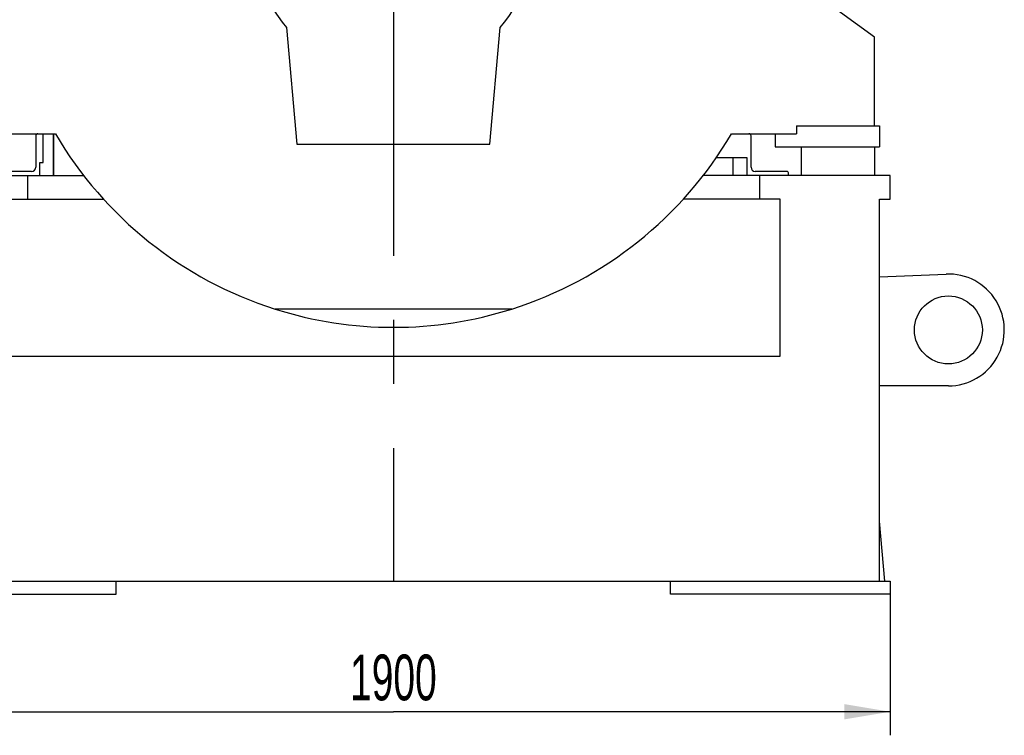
# Model space of a CAD drawing. Header units: millimetres. Extents: x 0 to 1189, y 0 to 841.
# Tile 19 of 131: x 171 to 247, y 207 to 262. Entities that reach past the tile are written whole.
import ezdxf
from ezdxf.enums import TextEntityAlignment as Align

# ---------------------------------------------------------------- set-up
doc = ezdxf.new("R2010")
doc.units = ezdxf.units.MM
doc.header["$LTSCALE"] = 65.395
doc.linetypes.add('CENTER', pattern=[0.6, 0.375, -0.075, 0.075, -0.075])
doc.layers.get('0').update_dxf_attribs({"linetype": 'CONTINUOUS'})
for name, color, linetype in [('25007_040000_IMO-2_SKL_PBL561', 7, 'CONTINUOUS'), ('25007_040000_IMO-2_SKL_PBL562', 7, 'CONTINUOUS'), ('25007_040000_IMO-2_SKL_PBL564', 7, 'CONTINUOUS'), ('25007_040000_IMO-2_SKL_PBL565', 7, 'CONTINUOUS'), ('25007_040000_IMO-2_SKL_PBL566', 7, 'CONTINUOUS'), ('25007_040000_IMO-2_SKL_PBL567', 7, 'CONTINUOUS'), ('25007_040000_TLKGS_KS_V_ABL510', 7, 'CONTINUOUS'), ('25007_041000_TLKGS_KS_V_ABL511', 7, 'CONTINUOUS'), ('25007_731000_20_SIMPLE1_B_ABL563', 7, 'CONTINUOUS'), ('25007_733000_05_SIMPLE1_A_ABL512', 7, 'CONTINUOUS'), ('25007_733000_05_SIMPLE1_T1_A_PBL513', 7, 'CONTINUOUS'), ('25007_884500_26_SIMPLE1_T1_X_PBL549', 7, 'CONTINUOUS'), ('25007_884500_26_SIMPLE1_T2_X_PBL548', 7, 'CONTINUOUS'), ('25007_884500_26_SIMPLE1_X_ABL547', 7, 'CONTINUOUS'), ('25007_884500_28_SIMPLE1_T1_X_PBL542', 7, 'CONTINUOUS'), ('25007_884500_28_SIMPLE1_T2_X_PBL543', 7, 'CONTINUOUS'), ('25007_884500_28_SIMPLE1_T3_X_PBL541', 7, 'CONTINUOUS'), ('25007_884500_28_SIMPLE1_X_ABL540', 7, 'CONTINUOUS'), ('25087_000000_IMO-2_SKL_PBL523', 7, 'CONTINUOUS'), ('25087_000000_IMO-2_SKL_PBL554', 7, 'CONTINUOUS'), ('25087_000000_IMO-2_SKL_PBL557', 7, 'CONTINUOUS'), ('25087_000000_IMO-2_SKL_PBL559', 7, 'CONTINUOUS'), ('25087_000000_IMO-2_SKL_PBL560', 7, 'CONTINUOUS'), ('25087_000000_IMO-2_SKL_PBL568', 7, 'CONTINUOUS'), ('25087_000000_IMO-2_SKL_PBL570', 7, 'CONTINUOUS'), ('25087_000000_TLKGS_MARKETING_ABL497', 7, 'CONTINUOUS'), ('25087_000000_TRENNSTELLEN_TLKGS_PBL553', 7, 'CONTINUOUS'), ('25087_030000_TLKGS_V_ABL498', 7, 'CONTINUOUS'), ('25087_100000_TLKGS_V_ABL550', 7, 'CONTINUOUS'), ('25087_111000_21_SIMPLE1_A_ABL551', 7, 'CONTINUOUS'), ('25087_111000_21_SIMPLE1_T1_A_PBL552', 7, 'CONTINUOUS'), ('25087_111200_24_SIMPLE1_X_ABL558', 7, 'CONTINUOUS'), ('25087_122000_01_SIMPLE1_D_ABL569', 7, 'CONTINUOUS'), ('25087_700000_TLKGS_V_ABL499', 7, 'CONTINUOUS'), ('25087_727000_27_SIMPLE1_B_ABL500', 7, 'CONTINUOUS'), ('25087_800000_TLKGS_V_ABL555', 7, 'CONTINUOUS'), ('25087_832000_02_SIMPLE1_B_ABL556', 7, 'CONTINUOUS'), ('8M25C_GENSET_GENERATOR_ABL502', 7, 'CONTINUOUS'), ('8M25C_GENSET_GENERATOR_T1_PBL503', 7, 'CONTINUOUS'), ('8M25C_GENSET_SCHUTZHAUBE_ABL504', 7, 'CONTINUOUS'), ('8M25C_GENSET_SCHUTZHAUBE_T1_PBL505', 7, 'CONTINUOUS'), ('8M25C_GENSET_STD_GRUNDRAHMEN_ABL490', 7, 'CONTINUOUS'), ('8M25C_GENSET_STD_GRUNDRAHMEN_T1_PBL491', 7, 'CONTINUOUS'), ('rechts_3_VBL489', 7, 'CONTINUOUS')]:
    doc.layers.add(name, color=color, linetype=linetype)
doc.styles.get("Standard").update_dxf_attribs({"font": 'txt', "width": 0.6})
doc.dimstyles.new('DIMSTYLE_4', dxfattribs={"dimtxt": 3.5, "dimasz": 3.5, "dimexe": 1.8, "dimexo": 0, "dimgap": 0.875, "dimtad": 1, "dimlfac": 25, "dimdsep": 46, "dimtxsty": 'Standard', "dimblk": '_FILLED', "dimblk1": '_FILLED', "dimblk2": '_FILLED', "dimcen": 0.09, "dimadec": 0, "dimazin": 0, "dimtp": 1.2, "dimtm": 1.2, "dimtfac": 1, "dimtofl": 0, "dimtmove": 0, "dimatfit": 3, "dimldrblk": '_FILLED', "dimfxl": 1, "dimtolj": 1, "dimarcsym": 0})

# ---------------------------------------------------------------- blocks, each defined once
blk = doc.blocks.new('_FILLED')
at = {"color": 0, "linetype": 'ByBlock'}
blk.add_solid([(0, 0), (-1, 0.167), (-1, -0.167)], dxfattribs=at)
blk = doc.blocks.new('*D32')
at = {"color": 2, "linetype": 'Continuous'}
for p, q in [((162, 217.6), (162, 206.8)), ((238, 217.6), (238, 206.8)), ((162, 208.6), (200, 208.6)), ((238, 208.6), (200, 208.6))]:
    blk.add_line(p, q, dxfattribs=at)
at = {"color": 2, "linetype": 'Continuous', "xscale": 3.5, "yscale": 3.5, "zscale": 3.5, "rotation": 180}
blk.add_blockref('_FILLED', (162, 208.6), dxfattribs=at)
at = {"color": 2, "linetype": 'Continuous', "xscale": 3.5, "yscale": 3.5, "zscale": 3.5}
blk.add_blockref('_FILLED', (238, 208.6), dxfattribs=at)
at = {"color": 2, "linetype": 'Continuous', "width": 0.636905}
blk.add_text('1900', height=3.5, dxfattribs=at).set_placement((200, 209.475), align=Align.CENTER)
blk = doc.blocks.new('8M25C_GENSET_STD_GRUNDRAHMEN_T1_PBL491', base_point=(200, 233.6))
at = {"layer": '8M25C_GENSET_STD_GRUNDRAHMEN_T1_PBL491', "color": 7, "linetype": 'Continuous'}
for p, q in [((162, 249.6), (176.318, 249.6)), ((172, 249.6), (172, 247.8)), ((238, 249.6), (223.682, 249.6)), ((228, 249.6), (228, 247.8)), ((238, 247.8), (238, 249.6)), ((170.4, 247.8), (177.822, 247.8)), ((229.6, 247.8), (222.178, 247.8)), ((229.6, 235.8), (229.6, 247.8)), ((237.2, 247.8), (238, 247.8)), ((237.2, 218.6), (237.2, 247.8)), ((237.2, 241.871), (242.287, 242.077)), ((170.4, 235.8), (229.6, 235.8)), ((242.46, 233.52), (237.2, 233.52)), ((237.6, 218.6), (237.2, 223.172)), ((162, 218.6), (238, 218.6)), ((178.8, 217.6), (178.8, 218.6)), ((221.2, 217.6), (221.2, 218.6)), ((238, 218.6), (238, 217.6)), ((162, 217.6), (178.8, 217.6)), ((238, 217.6), (221.2, 217.6))]:
    blk.add_line(p, q, dxfattribs=at)
blk.add_circle((242.46, 237.8), 2.6, dxfattribs=at)
blk.add_arc((242.46, 237.8), 4.28, 270, 92.31245, dxfattribs=at)
blk = doc.blocks.new('25087_000000_IMO-2_SKL_PBL560', base_point=(200, 251.2))
at = {"layer": '25087_000000_IMO-2_SKL_PBL560', "color": 40, "linetype": 'Continuous'}
for p, q in [((174, 249.6), (174, 252.8)), ((226, 249.6), (226, 251))]:
    blk.add_line(p, q, dxfattribs=at)
blk = doc.blocks.new('8M25C_GENSET_STD_GRUNDRAHMEN_ABL490', base_point=(200, 235.2))
at = {"layer": '25087_000000_IMO-2_SKL_PBL560'}
blk.add_blockref('25087_000000_IMO-2_SKL_PBL560', (200, 251.2), dxfattribs=at)
at = {"layer": '8M25C_GENSET_STD_GRUNDRAHMEN_T1_PBL491'}
blk.add_blockref('8M25C_GENSET_STD_GRUNDRAHMEN_T1_PBL491', (200, 233.6), dxfattribs=at)
blk = doc.blocks.new('25087_000000_IMO-2_SKL_PBL568', base_point=(200, 251.2))
at = {"layer": '25087_000000_IMO-2_SKL_PBL568', "color": 40, "linetype": 'Continuous'}
for p, q in [((174, 249.6), (174, 252.8)), ((226, 249.6), (226, 251))]:
    blk.add_line(p, q, dxfattribs=at)
blk = doc.blocks.new('25087_727000_27_SIMPLE1_B_ABL500', base_point=(187.48, 307.393))
at = {"layer": '25087_000000_IMO-2_SKL_PBL568'}
blk.add_blockref('25087_000000_IMO-2_SKL_PBL568', (200, 251.2), dxfattribs=at)
blk = doc.blocks.new('25087_700000_TLKGS_V_ABL499', base_point=(187.48, 307.393))
at = {"layer": '25087_727000_27_SIMPLE1_B_ABL500'}
blk.add_blockref('25087_727000_27_SIMPLE1_B_ABL500', (187.48, 307.393), dxfattribs=at)
blk = doc.blocks.new('25087_111000_21_SIMPLE1_T1_A_PBL552', base_point=(200, 251.2))
at = {"layer": '25087_111000_21_SIMPLE1_T1_A_PBL552', "color": 7, "linetype": 'Continuous'}
for p, q in [((174, 252.8), (174, 249.6)), ((226, 249.6), (226, 251))]:
    blk.add_line(p, q, dxfattribs=at)
blk = doc.blocks.new('25087_000000_IMO-2_SKL_PBL554', base_point=(200, 251.2))
at = {"layer": '25087_000000_IMO-2_SKL_PBL554', "color": 40, "linetype": 'Continuous'}
for p, q in [((174, 249.6), (174, 252.8)), ((226, 249.6), (226, 251))]:
    blk.add_line(p, q, dxfattribs=at)
blk = doc.blocks.new('25087_111000_21_SIMPLE1_A_ABL551', base_point=(200, 251.2))
at = {"layer": '25087_000000_IMO-2_SKL_PBL554'}
blk.add_blockref('25087_000000_IMO-2_SKL_PBL554', (200, 251.2), dxfattribs=at)
at = {"layer": '25087_111000_21_SIMPLE1_T1_A_PBL552'}
blk.add_blockref('25087_111000_21_SIMPLE1_T1_A_PBL552', (200, 251.2), dxfattribs=at)
blk = doc.blocks.new('25087_000000_IMO-2_SKL_PBL559', base_point=(200, 251.2))
at = {"layer": '25087_000000_IMO-2_SKL_PBL559', "color": 40, "linetype": 'Continuous'}
for p, q in [((174, 249.6), (174, 252.8)), ((226, 249.6), (226, 251))]:
    blk.add_line(p, q, dxfattribs=at)
blk = doc.blocks.new('25087_111200_24_SIMPLE1_X_ABL558', base_point=(200, 251.2))
at = {"layer": '25087_000000_IMO-2_SKL_PBL559'}
blk.add_blockref('25087_000000_IMO-2_SKL_PBL559', (200, 251.2), dxfattribs=at)
blk = doc.blocks.new('25087_000000_IMO-2_SKL_PBL570', base_point=(200, 251.2))
at = {"layer": '25087_000000_IMO-2_SKL_PBL570', "color": 40, "linetype": 'Continuous'}
for p, q in [((174, 249.6), (174, 252.8)), ((226, 249.6), (226, 251))]:
    blk.add_line(p, q, dxfattribs=at)
blk = doc.blocks.new('25087_122000_01_SIMPLE1_D_ABL569', base_point=(200, 251.2))
at = {"layer": '25087_000000_IMO-2_SKL_PBL570'}
blk.add_blockref('25087_000000_IMO-2_SKL_PBL570', (200, 251.2), dxfattribs=at)
blk = doc.blocks.new('25087_100000_TLKGS_V_ABL550', base_point=(200, 251.2))
at = {"layer": '25087_111000_21_SIMPLE1_A_ABL551'}
blk.add_blockref('25087_111000_21_SIMPLE1_A_ABL551', (200, 251.2), dxfattribs=at)
at = {"layer": '25087_111200_24_SIMPLE1_X_ABL558'}
blk.add_blockref('25087_111200_24_SIMPLE1_X_ABL558', (200, 251.2), dxfattribs=at)
at = {"layer": '25087_122000_01_SIMPLE1_D_ABL569'}
blk.add_blockref('25087_122000_01_SIMPLE1_D_ABL569', (200, 251.2), dxfattribs=at)
blk = doc.blocks.new('25087_000000_IMO-2_SKL_PBL557', base_point=(200, 251.2))
at = {"layer": '25087_000000_IMO-2_SKL_PBL557', "color": 40, "linetype": 'Continuous'}
for p, q in [((174, 249.6), (174, 252.8)), ((226, 249.6), (226, 251))]:
    blk.add_line(p, q, dxfattribs=at)
blk = doc.blocks.new('25087_832000_02_SIMPLE1_B_ABL556', base_point=(200, 251.2))
at = {"layer": '25087_000000_IMO-2_SKL_PBL557'}
blk.add_blockref('25087_000000_IMO-2_SKL_PBL557', (200, 251.2), dxfattribs=at)
blk = doc.blocks.new('25087_800000_TLKGS_V_ABL555', base_point=(200, 251.2))
at = {"layer": '25087_832000_02_SIMPLE1_B_ABL556'}
blk.add_blockref('25087_832000_02_SIMPLE1_B_ABL556', (200, 251.2), dxfattribs=at)
blk = doc.blocks.new('25087_030000_TLKGS_V_ABL498', base_point=(187.4798, 307.393))
at = {"layer": '25087_100000_TLKGS_V_ABL550'}
blk.add_blockref('25087_100000_TLKGS_V_ABL550', (200, 251.2), dxfattribs=at)
at = {"layer": '25087_700000_TLKGS_V_ABL499'}
blk.add_blockref('25087_700000_TLKGS_V_ABL499', (187.4798, 307.393), dxfattribs=at)
at = {"layer": '25087_800000_TLKGS_V_ABL555'}
blk.add_blockref('25087_800000_TLKGS_V_ABL555', (200, 251.2), dxfattribs=at)
blk = doc.blocks.new('25007_733000_05_SIMPLE1_T1_A_PBL513', base_point=(167.8, 275.62))
at = {"layer": '25007_733000_05_SIMPLE1_T1_A_PBL513', "color": 7, "linetype": 'Continuous'}
for p, q in [((168.121, 287.06), (168.262, 288.06)), ((169.16, 288.06), (168.262, 288.06)), ((167.182, 286.374), (167.182, 287.06)), ((169.16, 287.06), (167.182, 287.06)), ((167.144, 285.9), (167.144, 281.22)), ((167.144, 285.9), (167.544, 285.9)), ((167.544, 285.9), (167.544, 281.22)), ((167.301, 280.42), (166.962, 280.42)), ((166.962, 279.98), (166.962, 280.42)), ((167.182, 280.42), (167.182, 280.844)), ((169.16, 280.42), (167.738, 280.42)), ((167.785, 280.32), (169.16, 277.939)), ((163.3, 279.54), (165.556, 279.54)), ((163.3, 279.54), (163.3, 276.3)), ((167.405, 279.54), (165.556, 279.54)), ((165.556, 279.54), (165.556, 276.3)), ((167.52, 279.98), (166.262, 279.98)), ((166.262, 279.54), (166.262, 279.98)), ((167.405, 279.54), (167.405, 279.14)), ((167.439, 280.12), (169.16, 277.139)), ((169.16, 279.98), (167.981, 279.98)), ((168.005, 279.14), (167.405, 279.14)), ((169.16, 279.14), (168.466, 279.14)), ((169.044, 279.14), (169.044, 278.14)), ((169.044, 277.34), (169.044, 276.3)), ((169.103, 277.437), (169.16, 277.469)), ((169.16, 277.339), (169.103, 277.437)), ((169.044, 276.3), (163.3, 276.3)), ((164.5, 266.3), (164.5, 276.3)), ((169.16, 276.3), (169.044, 276.3)), ((169.16, 267.3), (167.3, 267.3)), ((169.16, 266.3), (164.5, 266.3)), ((165.9, 265.604), (165.9, 266.3)), ((168.7, 265.604), (168.7, 266.3)), ((168.7, 265.604), (165.9, 265.604)), ((166.46, 264.604), (166.46, 265.604)), ((168.14, 264.604), (168.14, 265.604)), ((165.121, 264.22), (166.46, 264.604)), ((168.14, 264.604), (166.46, 264.604)), ((168.944, 264.373), (168.14, 264.604)), ((168.733, 264.22), (163.82, 264.22)), ((167.302, 263.18), (163.82, 263.18))]:
    blk.add_line(p, q, dxfattribs=at)
for centre, radius, start, end in [((167.344, 286.124), 0.3, 311.81031, 228.18969), ((169.344, 281.22), 2.2, 180, 210), ((169.344, 281.22), 1.8, 180, 210), ((169.103, 277.637), 0.2, 73.4953, 270), ((172.3, 272.1), 5.16, 127.51451, 232.48549), ((172.3, 272.1), 3.4, 157.26527, 202.73473), ((163.82, 263.7), 0.52, 90, 270)]:
    blk.add_arc(centre, radius, start, end, dxfattribs=at)
blk = doc.blocks.new('25007_040000_IMO-2_SKL_PBL567', base_point=(200, 251.2))
at = {"layer": '25007_040000_IMO-2_SKL_PBL567', "color": 40, "linetype": 'Continuous'}
for p, q in [((174, 249.6), (174, 252.8)), ((226, 249.6), (226, 251))]:
    blk.add_line(p, q, dxfattribs=at)
blk = doc.blocks.new('25007_733000_05_SIMPLE1_A_ABL512', base_point=(194.65, 268.83))
at = {"layer": '25007_040000_IMO-2_SKL_PBL567'}
blk.add_blockref('25007_040000_IMO-2_SKL_PBL567', (200, 251.2), dxfattribs=at)
at = {"layer": '25007_733000_05_SIMPLE1_T1_A_PBL513'}
blk.add_blockref('25007_733000_05_SIMPLE1_T1_A_PBL513', (167.8, 275.62), dxfattribs=at)
blk = doc.blocks.new('25007_884500_28_SIMPLE1_T3_X_PBL541', base_point=(165.28, 294.72))
at = {"layer": '25007_884500_28_SIMPLE1_T3_X_PBL541', "color": 7, "linetype": 'Continuous'}
for p, q in [((161.4, 302.72), (161.4, 286.72)), ((169.16, 302.72), (161.4, 302.72)), ((161.4, 286.72), (167.182, 286.72))]:
    blk.add_line(p, q, dxfattribs=at)
blk = doc.blocks.new('25007_884500_28_SIMPLE1_T1_X_PBL542', base_point=(165.271, 285.04))
at = {"layer": '25007_884500_28_SIMPLE1_T1_X_PBL542', "color": 7, "linetype": 'Continuous'}
for p, q in [((163.6, 286.48), (163.6, 286.72)), ((163.6, 286.48), (167.182, 286.48)), ((163.36, 286.04), (163.36, 285.28)), ((163.6, 286.04), (163.36, 286.04)), ((163.6, 285.28), (163.6, 286.04)), ((164.4, 285.825), (164.4, 284.88)), ((164.4, 285.825), (166.2, 285.825)), ((163.6, 284.88), (163.6, 283.2)), ((163.6, 284.88), (167.144, 284.88)), ((163.6, 283.2), (167.144, 283.2))]:
    blk.add_line(p, q, dxfattribs=at)
for centre, radius, start, end in [((163.829, 286.88), 1.2, 298.43425, 340.53009), ((167.371, 286.88), 1.2, 199.46991, 225.21096), ((164, 285.28), 0.64, 180, 231.09499), ((164, 285.28), 0.4, 180, 270)]:
    blk.add_arc(centre, radius, start, end, dxfattribs=at)
blk = doc.blocks.new('25007_884500_28_SIMPLE1_T2_X_PBL543', base_point=(165.48, 304.477))
at = {"layer": '25007_884500_28_SIMPLE1_T2_X_PBL543', "color": 7, "linetype": 'Continuous'}
for p, q in [((163.6, 305.04), (163.6, 304.56)), ((163.6, 304.56), (164.68, 304.56)), ((164.4, 303.615), (164.4, 304.56)), ((163.36, 303.4), (163.36, 304.16)), ((163.6, 304.16), (163.6, 303.4)), ((164.68, 303.615), (164.4, 303.615)), ((163.6, 303.4), (163.36, 303.4)), ((163.6, 302.96), (163.6, 302.72)), ((167.6, 302.96), (163.6, 302.96)), ((167.6, 302.96), (167.6, 302.72))]:
    blk.add_line(p, q, dxfattribs=at)
for centre, radius, start, end in [((164.8, 305.04), 1.2, 95.7582, 180), ((164, 304.16), 0.64, 127.3896, 180), ((164, 304.16), 0.4, 89.99782, 180), ((163.829, 302.56), 1.2, 46.37732, 61.56575), ((163.829, 302.56), 1.2, 19.46991, 23.2415), ((167.371, 302.56), 1.2, 156.7585, 160.53009)]:
    blk.add_arc(centre, radius, start, end, dxfattribs=at)
blk = doc.blocks.new('25007_040000_IMO-2_SKL_PBL565', base_point=(200, 251.2))
at = {"layer": '25007_040000_IMO-2_SKL_PBL565', "color": 40, "linetype": 'Continuous'}
for p, q in [((174, 249.6), (174, 252.8)), ((226, 249.6), (226, 251))]:
    blk.add_line(p, q, dxfattribs=at)
blk = doc.blocks.new('25007_884500_28_SIMPLE1_X_ABL540', base_point=(193.7, 277.917))
at = {"layer": '25007_040000_IMO-2_SKL_PBL565'}
blk.add_blockref('25007_040000_IMO-2_SKL_PBL565', (200, 251.2), dxfattribs=at)
at = {"layer": '25007_884500_28_SIMPLE1_T1_X_PBL542'}
blk.add_blockref('25007_884500_28_SIMPLE1_T1_X_PBL542', (165.271, 285.04), dxfattribs=at)
at = {"layer": '25007_884500_28_SIMPLE1_T2_X_PBL543'}
blk.add_blockref('25007_884500_28_SIMPLE1_T2_X_PBL543', (165.48, 304.477), dxfattribs=at)
at = {"layer": '25007_884500_28_SIMPLE1_T3_X_PBL541'}
blk.add_blockref('25007_884500_28_SIMPLE1_T3_X_PBL541', (165.28, 294.72), dxfattribs=at)
blk = doc.blocks.new('25007_884500_26_SIMPLE1_T2_X_PBL548', base_point=(166.78, 304.265))
at = {"layer": '25007_884500_26_SIMPLE1_T2_X_PBL548', "color": 7, "linetype": 'Continuous'}
for p, q in [((164.4, 305.04), (164.4, 304.56)), ((164.4, 304.56), (164.68, 304.56)), ((165.2, 302.96), (165.2, 302.72)), ((169.16, 302.96), (165.2, 302.96))]:
    blk.add_line(p, q, dxfattribs=at)
for centre, start, end in [((165.6, 305.04), 140.06216, 180), ((165.229, 302.56), 19.46991, 23.2415), ((165.629, 302.56), 19.46991, 23.2415), ((169.171, 302.56), 156.7585, 160.53009)]:
    blk.add_arc(centre, 1.2, start, end, dxfattribs=at)
blk = doc.blocks.new('25007_884500_26_SIMPLE1_T1_X_PBL549', base_point=(166.191, 285.04))
at = {"layer": '25007_884500_26_SIMPLE1_T1_X_PBL549', "color": 7, "linetype": 'Continuous'}
for p, q in [((165.2, 286.48), (165.2, 286.72)), ((165.2, 286.48), (167.182, 286.48)), ((166.8, 285.825), (167.144, 285.825)), ((165.2, 284.88), (165.2, 283.2)), ((165.2, 284.88), (167.144, 284.88)), ((165.2, 283.2), (167.144, 283.2))]:
    blk.add_line(p, q, dxfattribs=at)
for centre, start in [((165.229, 286.88), 334.22042), ((165.629, 286.88), 314.78904)]:
    blk.add_arc(centre, 1.2, start, 340.53009, dxfattribs=at)
blk = doc.blocks.new('25007_040000_IMO-2_SKL_PBL566', base_point=(200, 251.2))
at = {"layer": '25007_040000_IMO-2_SKL_PBL566', "color": 40, "linetype": 'Continuous'}
for p, q in [((174, 249.6), (174, 252.8)), ((226, 249.6), (226, 251))]:
    blk.add_line(p, q, dxfattribs=at)
blk = doc.blocks.new('25007_884500_26_SIMPLE1_X_ABL547', base_point=(195.2, 277.705))
at = {"layer": '25007_040000_IMO-2_SKL_PBL566'}
blk.add_blockref('25007_040000_IMO-2_SKL_PBL566', (200, 251.2), dxfattribs=at)
at = {"layer": '25007_884500_26_SIMPLE1_T1_X_PBL549'}
blk.add_blockref('25007_884500_26_SIMPLE1_T1_X_PBL549', (166.191, 285.04), dxfattribs=at)
at = {"layer": '25007_884500_26_SIMPLE1_T2_X_PBL548'}
blk.add_blockref('25007_884500_26_SIMPLE1_T2_X_PBL548', (166.78, 304.265), dxfattribs=at)
blk = doc.blocks.new('25007_040000_IMO-2_SKL_PBL564', base_point=(200, 251.2))
at = {"layer": '25007_040000_IMO-2_SKL_PBL564', "color": 40, "linetype": 'Continuous'}
for p, q in [((174, 249.6), (174, 252.8)), ((226, 249.6), (226, 251))]:
    blk.add_line(p, q, dxfattribs=at)
blk = doc.blocks.new('25007_731000_20_SIMPLE1_B_ABL563', base_point=(200, 251.2))
at = {"layer": '25007_040000_IMO-2_SKL_PBL564'}
blk.add_blockref('25007_040000_IMO-2_SKL_PBL564', (200, 251.2), dxfattribs=at)
blk = doc.blocks.new('25007_041000_TLKGS_KS_V_ABL511', base_point=(193.7, 277.917))
at = {"layer": '25007_731000_20_SIMPLE1_B_ABL563'}
blk.add_blockref('25007_731000_20_SIMPLE1_B_ABL563', (200, 251.2), dxfattribs=at)
at = {"layer": '25007_733000_05_SIMPLE1_A_ABL512'}
blk.add_blockref('25007_733000_05_SIMPLE1_A_ABL512', (194.65, 268.83), dxfattribs=at)
at = {"layer": '25007_884500_26_SIMPLE1_X_ABL547'}
blk.add_blockref('25007_884500_26_SIMPLE1_X_ABL547', (195.2, 277.705), dxfattribs=at)
at = {"layer": '25007_884500_28_SIMPLE1_X_ABL540'}
blk.add_blockref('25007_884500_28_SIMPLE1_X_ABL540', (193.7, 277.917), dxfattribs=at)
blk = doc.blocks.new('25007_040000_TLKGS_KS_V_ABL510', base_point=(193.7, 277.917))
at = {"layer": '25007_041000_TLKGS_KS_V_ABL511'}
blk.add_blockref('25007_041000_TLKGS_KS_V_ABL511', (193.7, 277.917), dxfattribs=at)
blk = doc.blocks.new('25087_000000_TLKGS_MARKETING_ABL497', base_point=(187.48, 307.393))
at = {"layer": '25007_040000_TLKGS_KS_V_ABL510'}
blk.add_blockref('25007_040000_TLKGS_KS_V_ABL510', (193.7, 277.917), dxfattribs=at)
at = {"layer": '25087_030000_TLKGS_V_ABL498'}
blk.add_blockref('25087_030000_TLKGS_V_ABL498', (187.48, 307.393), dxfattribs=at)
blk = doc.blocks.new('8M25C_GENSET_GENERATOR_T1_PBL503', base_point=(198.5, 289.68))
at = {"layer": '8M25C_GENSET_GENERATOR_T1_PBL503', "color": 7, "linetype": 'Continuous'}
for p, q in [((236.8, 260.2), (230.84, 264.53)), ((191.833, 260.933), (192.621, 252)), ((207.379, 252), (208.167, 260.933)), ((236.8, 253.4), (236.8, 260.2)), ((230.84, 253.4), (237.2, 253.4)), ((230.84, 253.4), (230.84, 252.8)), ((237.2, 253.4), (237.2, 251.8)), ((169.16, 252.8), (174.136, 252.8)), ((225.864, 252.8), (230.84, 252.8)), ((229.2, 252.8), (229.2, 251.8)), ((192.621, 252), (207.379, 252)), ((229.2, 251.8), (237.2, 251.8)), ((231.2, 251.8), (231.2, 249.6)), ((236.8, 251.8), (236.8, 249.6)), ((209.058, 239.4), (190.942, 239.4))]:
    blk.add_line(p, q, dxfattribs=at)
for radius, start, end in [(10.8, 319.13106, 220.86894), (30, 210.44205, 252.42705), (30, 287.57295, 329.55795), (30, 252.42705, 287.57295)]:
    blk.add_arc((200, 268), radius, start, end, dxfattribs=at)
blk = doc.blocks.new('25007_040000_IMO-2_SKL_PBL562', base_point=(200, 251.2))
at = {"layer": '25007_040000_IMO-2_SKL_PBL562', "color": 40, "linetype": 'Continuous'}
for p, q in [((174, 249.6), (174, 252.8)), ((226, 249.6), (226, 251))]:
    blk.add_line(p, q, dxfattribs=at)
blk = doc.blocks.new('8M25C_GENSET_GENERATOR_ABL502', base_point=(198.5, 289.68))
at = {"layer": '25007_040000_IMO-2_SKL_PBL562'}
blk.add_blockref('25007_040000_IMO-2_SKL_PBL562', (200, 251.2), dxfattribs=at)
at = {"layer": '8M25C_GENSET_GENERATOR_T1_PBL503'}
blk.add_blockref('8M25C_GENSET_GENERATOR_T1_PBL503', (198.5, 289.68), dxfattribs=at)
blk = doc.blocks.new('8M25C_GENSET_SCHUTZHAUBE_T1_PBL505', base_point=(200, 251.2))
at = {"layer": '8M25C_GENSET_SCHUTZHAUBE_T1_PBL505', "color": 7, "linetype": 'Continuous'}
for p, q in [((172.64, 252.64), (172.64, 250.24)), ((173.2, 250.6), (173.2, 252.8)), ((227.36, 250.24), (227.36, 252.64)), ((224.707, 251), (227.04, 251)), ((227.04, 251), (227.04, 249.6)), ((172.96, 250.6), (173.2, 250.6)), ((172.96, 249.6), (172.96, 250.6)), ((169.76, 249.76), (169.76, 249.6)), ((172.32, 249.92), (169.92, 249.92)), ((230.08, 249.92), (227.68, 249.92)), ((230.24, 249.6), (230.24, 249.76))]:
    blk.add_line(p, q, dxfattribs=at)
for centre, radius, start, end in [((172.8, 252.64), 0.16, 90, 180), ((227.2, 252.64), 0.16, 0, 90), ((172.32, 250.24), 0.32, 270, 360), ((227.68, 250.24), 0.32, 180, 270), ((169.92, 249.76), 0.16, 90, 180), ((230.08, 249.76), 0.16, 0, 90)]:
    blk.add_arc(centre, radius, start, end, dxfattribs=at)
blk = doc.blocks.new('25007_040000_IMO-2_SKL_PBL561', base_point=(200, 251.2))
at = {"layer": '25007_040000_IMO-2_SKL_PBL561', "color": 40, "linetype": 'Continuous'}
for p, q in [((174, 249.6), (174, 252.8)), ((226, 249.6), (226, 251))]:
    blk.add_line(p, q, dxfattribs=at)
blk = doc.blocks.new('8M25C_GENSET_SCHUTZHAUBE_ABL504', base_point=(200, 251.2))
at = {"layer": '25007_040000_IMO-2_SKL_PBL561'}
blk.add_blockref('25007_040000_IMO-2_SKL_PBL561', (200, 251.2), dxfattribs=at)
at = {"layer": '8M25C_GENSET_SCHUTZHAUBE_T1_PBL505'}
blk.add_blockref('8M25C_GENSET_SCHUTZHAUBE_T1_PBL505', (200, 251.2), dxfattribs=at)
blk = doc.blocks.new('25087_000000_IMO-2_SKL_PBL523', base_point=(200.266, 290.742))
at = {"layer": '25087_000000_IMO-2_SKL_PBL523', "color": 2, "linetype": 'CENTER'}
blk.add_line((200, 268), (200, 218.6), dxfattribs=at)
at = {"layer": '25087_000000_IMO-2_SKL_PBL523', "color": 40, "linetype": 'Continuous'}
for p, q in [((174, 249.6), (174, 252.8)), ((226, 249.6), (226, 251))]:
    blk.add_line(p, q, dxfattribs=at)
blk = doc.blocks.new('25087_000000_TRENNSTELLEN_TLKGS_PBL553', base_point=(200, 307.271))
at = {"layer": '25087_000000_TRENNSTELLEN_TLKGS_PBL553', "color": 40, "linetype": 'Continuous'}
for p, q in [((174, 249.6), (174, 252.8)), ((226, 249.6), (226, 251))]:
    blk.add_line(p, q, dxfattribs=at)
blk = doc.blocks.new('RECHTS_3_VBL489', base_point=(179.93, 299.64))
at = {"layer": '25087_000000_IMO-2_SKL_PBL523'}
blk.add_blockref('25087_000000_IMO-2_SKL_PBL523', (200.266, 290.742), dxfattribs=at)
at = {"layer": '25087_000000_TLKGS_MARKETING_ABL497'}
blk.add_blockref('25087_000000_TLKGS_MARKETING_ABL497', (187.48, 307.393), dxfattribs=at)
at = {"layer": '25087_000000_TRENNSTELLEN_TLKGS_PBL553'}
blk.add_blockref('25087_000000_TRENNSTELLEN_TLKGS_PBL553', (200, 307.271), dxfattribs=at)
at = {"layer": '8M25C_GENSET_GENERATOR_ABL502'}
blk.add_blockref('8M25C_GENSET_GENERATOR_ABL502', (198.5, 289.68), dxfattribs=at)
at = {"layer": '8M25C_GENSET_SCHUTZHAUBE_ABL504'}
blk.add_blockref('8M25C_GENSET_SCHUTZHAUBE_ABL504', (200, 251.2), dxfattribs=at)
at = {"layer": '8M25C_GENSET_STD_GRUNDRAHMEN_ABL490'}
blk.add_blockref('8M25C_GENSET_STD_GRUNDRAHMEN_ABL490', (200, 235.2), dxfattribs=at)

msp = doc.modelspace()

# ---------------------------------------------------------------- block references
at = {"layer": 'rechts_3_VBL489'}
msp.add_blockref('RECHTS_3_VBL489', (179.93, 299.64), dxfattribs=at)

# ---------------------------------------------------------------- dimensions: what is measured, and where the dimension line sits
at = {"color": 2, "linetype": 'Continuous'}
dim = msp.add_linear_dim(base=(162, 208.6), p1=(238, 217.6), p2=(162, 217.6), angle=180, dimstyle='DIMSTYLE_4', dxfattribs=at)
dim.commit()
dim.dimension.update_dxf_attribs({"geometry": '*D32', "text_midpoint": (199.66667, 208.6), "dimtype": 160})

doc.saveas('drawing.dxf')
